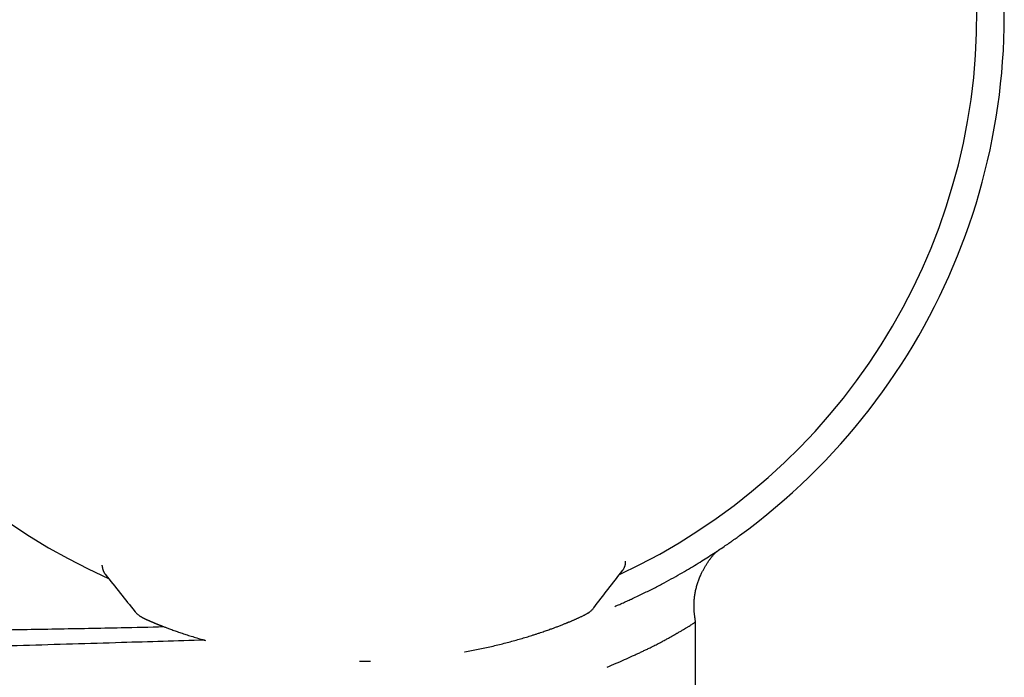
# Model space of a CAD drawing. Header units: millimetres. Extents: x 8 to 740, y 12 to 366.
# Tile 44 of 45: x 665 to 701, y 316 to 341. Entities that reach past the tile are written whole.
import ezdxf

# ---------------------------------------------------------------- set-up
doc = ezdxf.new("R2010")
doc.units = ezdxf.units.MM

msp = doc.modelspace()

# ---------------------------------------------------------------- linework, layer by layer
at = {"color": 7, "linetype": 'Continuous', "lineweight": 30}
for p, q in [((668.087, 320.51), (668.087, 320.534)), ((687.374, 320.664), (687.374, 320.685)), ((687.374, 320.644), (687.374, 320.665)), ((668.206, 320.191), (668.206, 320.19)), ((687.574, 319.281), (687.563, 319.276)), ((689.949, 313.691), (689.949, 318.453))]:
    msp.add_line(p, q, dxfattribs=at)
at = {"color": 7, "linetype": 'Continuous', "lineweight": 30, "flags": 128}
msp.add_lwpolyline([(677.975, 316.997), (677.976, 316.997), (677.976, 316.998)], dxfattribs=at)
at = {"color": 7, "linetype": 'Continuous', "lineweight": 30}
for radius, start, end in [(23.753, 306.0925, 73.8587), (22.741, 294.8973, 0.4483), (22.741, 180.4451, 245.9896)]:
    msp.add_arc((677.573, 340.819), radius, start, end, dxfattribs=at)
for points, knots in [([(687.625, 319.305), (687.763, 319.37), (688.039, 319.5), (688.425, 319.694), (688.792, 319.886), (689.139, 320.076), (689.464, 320.26), (689.767, 320.438), (690.05, 320.609), (690.312, 320.773), (690.562, 320.933), (690.794, 321.087), (691.003, 321.227), (691.178, 321.348), (691.311, 321.442), (691.409, 321.512), (691.48, 321.562), (691.53, 321.599), (691.557, 321.619), (691.57, 321.628), (691.565, 321.625), (691.565, 321.625)], [0, 0, 0, 0, 0.054071, 0.108462, 0.163274, 0.218606, 0.274719, 0.330755, 0.387562, 0.444622, 0.501995, 0.566159, 0.629461, 0.692053, 0.753983, 0.803066, 0.851834, 0.900674, 0.950013, 0.999945, 1, 1, 1, 1]), ([(689.949, 318.453), (689.947, 318.463), (689.943, 318.487), (689.938, 318.521), (689.934, 318.552), (689.93, 318.574), (689.928, 318.591), (689.926, 318.608), (689.922, 318.633), (689.917, 318.669), (689.912, 318.715), (689.906, 318.765), (689.902, 318.816), (689.898, 318.868), (689.895, 318.918), (689.893, 318.962), (689.892, 319.003), (689.892, 319.046), (689.892, 319.101), (689.894, 319.167), (689.899, 319.238), (689.905, 319.308), (689.916, 319.406), (689.936, 319.529), (689.968, 319.677), (690.008, 319.822), (690.056, 319.965), (690.111, 320.106), (690.167, 320.232), (690.223, 320.345), (690.277, 320.444), (690.334, 320.542), (690.395, 320.637), (690.46, 320.73), (690.528, 320.819), (690.597, 320.904), (690.655, 320.97), (690.696, 321.014), (690.714, 321.032), (690.72, 321.038)], [0, 0, 0, 0, 0.010782, 0.025673, 0.036768, 0.044054, 0.049238, 0.055211, 0.062024, 0.076718, 0.094, 0.111611, 0.130339, 0.148931, 0.167356, 0.183572, 0.196346, 0.210757, 0.229913, 0.255044, 0.280876, 0.306093, 0.330652, 0.385279, 0.439074, 0.492727, 0.546386, 0.600121, 0.653841, 0.69417, 0.734457, 0.774786, 0.815073, 0.855374, 0.895676, 0.935194, 0.972464, 0.990271, 1, 1, 1, 1]), ([(668.087, 320.51), (668.088, 320.495), (668.089, 320.467), (668.095, 320.431), (668.1, 320.405), (668.105, 320.387), (668.109, 320.373), (668.114, 320.355), (668.122, 320.334), (668.129, 320.318), (668.132, 320.309)], [0, 0, 0, 0, 0.183086, 0.328466, 0.435409, 0.50469, 0.574855, 0.680724, 0.822496, 1, 1, 1, 1]), ([(687.26, 320.34), (687.265, 320.347), (687.276, 320.361), (687.29, 320.383), (687.302, 320.402), (687.31, 320.416), (687.312, 320.42)], [0, 0, 0, 0, 0.305414, 0.5959894, 0.8564724, 1, 1, 1, 1]), ([(687.313, 320.422), (687.314, 320.424), (687.319, 320.433), (687.324, 320.444), (687.328, 320.452)], [0, 0, 0, 0, 0.25508, 1, 1, 1, 1]), ([(687.328, 320.452), (687.331, 320.458), (687.336, 320.47), (687.342, 320.485), (687.346, 320.496), (687.348, 320.504), (687.352, 320.516), (687.358, 320.537), (687.366, 320.57), (687.373, 320.613), (687.374, 320.646), (687.374, 320.664)], [0, 0, 0, 0, 0.14637, 0.262413, 0.322948, 0.370148, 0.412183, 0.503228, 0.631517, 0.797429, 1, 1, 1, 1]), ([(668.132, 320.31), (668.136, 320.301), (668.143, 320.287), (668.149, 320.275), (668.152, 320.27)], [0, 0, 0, 0, 0.599212, 1, 1, 1, 1]), ([(668.152, 320.269), (668.154, 320.266), (668.16, 320.254), (668.172, 320.236), (668.188, 320.213), (668.199, 320.198), (668.205, 320.191)], [0, 0, 0, 0, 0.081081, 0.354859, 0.667553, 1, 1, 1, 1]), ([(668.205, 320.19), (668.387, 319.963), (668.75, 319.508), (669.113, 319.053), (669.294, 318.825)], [0, 0, 0, 0, 0.5002644, 1, 1, 1, 1]), ([(686.197, 318.96), (686.374, 319.19), (686.728, 319.65), (687.083, 320.11), (687.261, 320.341)], [0, 0, 0, 0, 0.499403, 1, 1, 1, 1]), ([(686.981, 319.019), (687.023, 319.036), (687.129, 319.081), (687.29, 319.152), (687.463, 319.23), (687.572, 319.28), (687.625, 319.305)], [0, 0, 0, 0, 0.190367, 0.473242, 0.742879, 1, 1, 1, 1]), ([(684.97, 318.317), (684.991, 318.325), (685.031, 318.341), (685.087, 318.363), (685.136, 318.383), (685.179, 318.4), (685.215, 318.415), (685.246, 318.427), (685.272, 318.438), (685.293, 318.446), (685.325, 318.46), (685.361, 318.475), (685.403, 318.493), (685.439, 318.508), (685.477, 318.524), (685.517, 318.542), (685.559, 318.56), (685.601, 318.579), (685.642, 318.598), (685.686, 318.618), (685.731, 318.639), (685.776, 318.66), (685.816, 318.68), (685.853, 318.698), (685.884, 318.715), (685.913, 318.73), (685.94, 318.745), (685.964, 318.759), (685.982, 318.77), (685.993, 318.777), (686.004, 318.784), (686.012, 318.789), (686.017, 318.793), (686.02, 318.795), (686.026, 318.799), (686.039, 318.808), (686.059, 318.824), (686.086, 318.845), (686.119, 318.874), (686.156, 318.911), (686.18, 318.94), (686.192, 318.955)], [0, 0, 0, 0, 0.0361495, 0.0691201, 0.0989204, 0.1255579, 0.1486759, 0.1687455, 0.1857708, 0.1997549, 0.2107314, 0.2506394, 0.2754657, 0.3017742, 0.3300089, 0.3623987, 0.3970025, 0.4333961, 0.470303, 0.507642, 0.5567881, 0.6056784, 0.652665, 0.6972698, 0.7391527, 0.7743106, 0.8108364, 0.8499943, 0.8654243, 0.8801156, 0.8931718, 0.9045922, 0.9080359, 0.9112982, 0.9148931, 0.9222904, 0.9323132, 0.9450656, 0.9605951, 0.9789139, 1, 1, 1, 1]), ([(686.192, 318.955), (686.193, 318.956), (686.196, 318.958), (686.196, 318.959), (686.196, 318.96)], [0, 0, 0, 0, 0.2381243, 1, 1, 1, 1]), ([(669.295, 318.826), (669.295, 318.825), (669.295, 318.824), (669.298, 318.822), (669.299, 318.821)], [0, 0, 0, 0, 0.747226, 1, 1, 1, 1]), ([(669.298, 318.822), (669.311, 318.807), (669.335, 318.779), (669.371, 318.743), (669.403, 318.715), (669.43, 318.694), (669.451, 318.679), (669.466, 318.669), (669.474, 318.664), (669.478, 318.661), (669.484, 318.658), (669.489, 318.654), (669.497, 318.649), (669.507, 318.643), (669.524, 318.633), (669.543, 318.622), (669.562, 318.611), (669.579, 318.603), (669.594, 318.595), (669.609, 318.587), (669.625, 318.579), (669.64, 318.571), (669.654, 318.565), (669.667, 318.558), (669.68, 318.552), (669.695, 318.545), (669.713, 318.536), (669.734, 318.527), (669.757, 318.516), (669.777, 318.507), (669.796, 318.499), (669.814, 318.491), (669.833, 318.482), (669.855, 318.472), (669.88, 318.462), (669.907, 318.45), (669.936, 318.438), (669.967, 318.424), (670, 318.411), (670.033, 318.397), (670.061, 318.386), (670.084, 318.376), (670.103, 318.369), (670.119, 318.362), (670.131, 318.357), (670.14, 318.353), (670.148, 318.35), (670.157, 318.347), (670.168, 318.342), (670.184, 318.336), (670.203, 318.328), (670.227, 318.319), (670.255, 318.308), (670.287, 318.295), (670.325, 318.281), (670.368, 318.264), (670.416, 318.246), (670.47, 318.226), (670.509, 318.211), (670.529, 318.204)], [0, 0, 0, 0, 0.020681, 0.038697, 0.054025, 0.066671, 0.076671, 0.084105, 0.089838, 0.095269, 0.101243, 0.107761, 0.114821, 0.130272, 0.147071, 0.175992, 0.203389, 0.222558, 0.242285, 0.262583, 0.283251, 0.302287, 0.319183, 0.334155, 0.349896, 0.367223, 0.386137, 0.411572, 0.435405, 0.457614, 0.474172, 0.491207, 0.509985, 0.530509, 0.552781, 0.576804, 0.601062, 0.626885, 0.6542, 0.679882, 0.70229, 0.717772, 0.731177, 0.7425, 0.751741, 0.757538, 0.762048, 0.767365, 0.77586, 0.786344, 0.799463, 0.815219, 0.83362, 0.85467, 0.878379, 0.904754, 0.933808, 0.965552, 1, 1, 1, 1]), ([(643.475, 318), (644.158, 317.999), (645.523, 317.998), (647.566, 318), (649.6, 318.006), (651.545, 318.014), (653.401, 318.025), (654.715, 318.035), (655.568, 318.043), (655.964, 318.046), (656.36, 318.05), (656.755, 318.054), (657.149, 318.058), (657.544, 318.062), (658.153, 318.068), (658.977, 318.077), (660.014, 318.09), (661.05, 318.103), (662.083, 318.118), (663.114, 318.133), (664.143, 318.15), (665.231, 318.168), (666.378, 318.189), (667.583, 318.211), (668.908, 318.238), (669.832, 318.258), (670.354, 318.27)], [0, 0, 0, 0, 0.076306, 0.152293, 0.227962, 0.303312, 0.369357, 0.435155, 0.449893, 0.464618, 0.47933, 0.49403, 0.508718, 0.523393, 0.538056, 0.576727, 0.615321, 0.653838, 0.692278, 0.730642, 0.768929, 0.807139, 0.852084, 0.896934, 0.941688, 1, 1, 1, 1]), ([(670.529, 318.204), (670.581, 318.185), (670.685, 318.146), (670.853, 318.087), (671.032, 318.026), (671.22, 317.965), (671.419, 317.902), (671.628, 317.839), (671.786, 317.793), (671.878, 317.768), (671.893, 317.764)], [0, 0, 0, 0, 0.13687, 0.274248, 0.412391, 0.551355, 0.690955, 0.830987, 0.971258, 1, 1, 1, 1]), ([(681.438, 317.339), (681.44, 317.339), (681.527, 317.354), (681.696, 317.387), (681.946, 317.436), (682.19, 317.488), (682.431, 317.542), (682.667, 317.599), (682.898, 317.657), (683.124, 317.716), (683.344, 317.777), (683.559, 317.839), (683.767, 317.901), (683.939, 317.955), (684.077, 317.999), (684.182, 318.034), (684.282, 318.067), (684.375, 318.099), (684.462, 318.129), (684.542, 318.158), (684.615, 318.184), (684.68, 318.207), (684.738, 318.229), (684.794, 318.249), (684.849, 318.27), (684.908, 318.293), (684.948, 318.309), (684.97, 318.317)], [0, 0, 0, 0, 0.000774, 0.058288, 0.115922, 0.173686, 0.231717, 0.290077, 0.348838, 0.407996, 0.467536, 0.527444, 0.587705, 0.648301, 0.682375, 0.716344, 0.748998, 0.780139, 0.809768, 0.837889, 0.864503, 0.887578, 0.909392, 0.929948, 0.950856, 0.974206, 1, 1, 1, 1]), ([(686.692, 316.78), (686.803, 316.827), (687.024, 316.921), (687.336, 317.057), (687.579, 317.167), (687.763, 317.251), (687.892, 317.311), (688.018, 317.371), (688.145, 317.432), (688.291, 317.503), (688.45, 317.582), (688.613, 317.666), (688.761, 317.745), (688.895, 317.817), (689.016, 317.884), (689.1, 317.931), (689.154, 317.962), (689.183, 317.978), (689.211, 317.994), (689.238, 318.01), (689.265, 318.025), (689.324, 318.059), (689.404, 318.106), (689.501, 318.164), (689.59, 318.217), (689.672, 318.268), (689.746, 318.315), (689.809, 318.356), (689.861, 318.391), (689.901, 318.419), (689.929, 318.439), (689.946, 318.451), (689.948, 318.453), (689.949, 318.453)], [0, 0, 0, 0, 0.055011, 0.109666, 0.163967, 0.189445, 0.214846, 0.240168, 0.266095, 0.293993, 0.334142, 0.372657, 0.409542, 0.444797, 0.478425, 0.510426, 0.519372, 0.528286, 0.537168, 0.546019, 0.554838, 0.563625, 0.604626, 0.640649, 0.676123, 0.717645, 0.758406, 0.798416, 0.84046, 0.881665, 0.922045, 0.961615, 1, 1, 1, 1]), ([(671.857, 317.774), (670.838, 317.743), (668.613, 317.675), (665.183, 317.574), (661.566, 317.468), (657.95, 317.364), (654.334, 317.259), (650.718, 317.155), (647.103, 317.05), (644.693, 316.979), (643.488, 316.943)], [0, 0, 0, 0, 0.107717, 0.235214, 0.362701, 0.490182, 0.617655, 0.745118, 0.872567, 1, 1, 1, 1]), ([(677.563, 316.994), (677.604, 316.994), (677.742, 316.993), (677.879, 316.995), (677.975, 316.997)], [0, 0, 0, 0, 0.299375, 1, 1, 1, 1])]:
    msp.add_open_spline(points, degree=3, knots=knots, dxfattribs=at)

doc.saveas('drawing.dxf')
